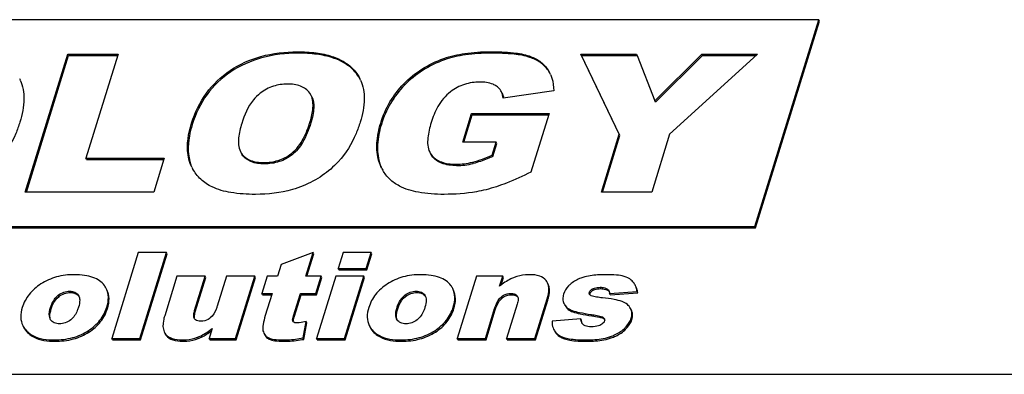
# Model space of a CAD drawing. Header units: millimetres. Extents: x 0 to 4200, y 0 to 2970.
# Tile 12 of 17: x 3179 to 3223, y 1042 to 1058. Entities that reach past the tile are written whole.
import ezdxf

# ---------------------------------------------------------------- set-up
doc = ezdxf.new("R2010")
doc.units = ezdxf.units.MM
doc.header["$LTSCALE"] = 231
doc.layers.get('0').update_dxf_attribs({"linetype": 'CONTINUOUS'})

msp = doc.modelspace()

# ---------------------------------------------------------------- linework, layer by layer
at = {"color": 7, "linetype": 'Continuous'}
for p, q in [((3214.856, 1058.062), (3104.329, 1058.062)), ((3211.951, 1048.662), (3214.856, 1058.062)), ((3214.886, 1058), (3214.856, 1058.062)), ((3211.982, 1048.6), (3214.886, 1058)), ((3178.844, 1050.229), (3180.781, 1056.496)), ((3178.894, 1050.229), (3180.811, 1056.434)), ((3180.781, 1056.496), (3183.058, 1056.496)), ((3180.811, 1056.434), (3180.781, 1056.496)), ((3180.811, 1056.434), (3183.038, 1056.434)), ((3183.043, 1056.448), (3181.598, 1051.772)), ((3183.058, 1056.496), (3183.043, 1056.448)), ((3204.052, 1056.496), (3206.58, 1056.496)), ((3205.797, 1052.854), (3204.052, 1056.496)), ((3204.083, 1056.434), (3204.052, 1056.496)), ((3204.083, 1056.434), (3206.605, 1056.434)), ((3205.827, 1052.792), (3204.083, 1056.434)), ((3206.58, 1056.496), (3206.606, 1056.431)), ((3206.606, 1056.431), (3207.409, 1054.38)), ((3207.409, 1054.38), (3209.551, 1056.496)), ((3207.455, 1054.333), (3209.581, 1056.434)), ((3212.055, 1056.483), (3208.079, 1052.854)), ((3209.551, 1056.496), (3212.069, 1056.496)), ((3209.581, 1056.434), (3209.551, 1056.496)), ((3209.581, 1056.434), (3212.001, 1056.434)), ((3212.069, 1056.496), (3212.055, 1056.483)), ((3191.811, 1054.622), (3191.749, 1054.726)), ((3202.828, 1054.829), (3200.529, 1054.495)), ((3207.44, 1054.318), (3207.409, 1054.38)), ((3207.44, 1054.318), (3207.455, 1054.333)), ((3198.691, 1052.499), (3199.093, 1053.803)), ((3198.74, 1052.499), (3199.124, 1053.741)), ((3199.093, 1053.803), (3202.612, 1053.803)), ((3199.124, 1053.741), (3199.093, 1053.803)), ((3199.124, 1053.741), (3202.593, 1053.741)), ((3202.597, 1053.755), (3201.786, 1051.131)), ((3202.612, 1053.803), (3202.597, 1053.755)), ((3204.986, 1050.229), (3205.797, 1052.854)), ((3205.035, 1050.229), (3205.827, 1052.792)), ((3205.827, 1052.792), (3205.797, 1052.854)), ((3208.079, 1052.854), (3207.268, 1050.229)), ((3200.213, 1052.499), (3198.691, 1052.499)), ((3200.031, 1051.909), (3200.213, 1052.499)), ((3200.062, 1051.847), (3200.244, 1052.437)), ((3200.244, 1052.437), (3200.213, 1052.499)), ((3188.604, 1052.071), (3188.654, 1051.985)), ((3188.684, 1051.923), (3188.634, 1052.009)), ((3197.195, 1052.035), (3197.258, 1051.93)), ((3197.289, 1051.868), (3197.226, 1051.973)), ((3200.062, 1051.847), (3200.031, 1051.909)), ((3181.628, 1051.71), (3181.598, 1051.772)), ((3181.598, 1051.772), (3185.151, 1051.772)), ((3181.628, 1051.71), (3185.132, 1051.71)), ((3185.137, 1051.724), (3184.675, 1050.229)), ((3185.151, 1051.772), (3185.137, 1051.724)), ((3186.406, 1051.355), (3186.331, 1051.528)), ((3184.675, 1050.229), (3178.844, 1050.229)), ((3207.268, 1050.229), (3204.986, 1050.229)), ((3112.476, 1048.662), (3211.951, 1048.662)), ((3211.982, 1048.6), (3211.951, 1048.662)), ((3112.507, 1048.6), (3211.982, 1048.6)), ((3183.973, 1047.487), (3182.763, 1043.571)), ((3185.255, 1047.487), (3183.973, 1047.487)), ((3184.045, 1043.571), (3185.255, 1047.487)), ((3184.075, 1043.509), (3185.286, 1047.425)), ((3185.286, 1047.425), (3185.255, 1047.487)), ((3191.905, 1047.487), (3190.451, 1046.929)), ((3191.572, 1046.408), (3191.905, 1047.487)), ((3191.622, 1046.408), (3191.936, 1047.425)), ((3191.936, 1047.425), (3191.905, 1047.487)), ((3193.266, 1047.487), (3193.037, 1046.747)), ((3194.544, 1047.487), (3193.266, 1047.487)), ((3194.316, 1046.747), (3194.544, 1047.487)), ((3194.346, 1046.685), (3194.575, 1047.425)), ((3194.575, 1047.425), (3194.544, 1047.487)), ((3190.451, 1046.929), (3190.29, 1046.408)), ((3193.067, 1046.685), (3193.037, 1046.747)), ((3193.037, 1046.747), (3194.316, 1046.747)), ((3193.067, 1046.685), (3194.346, 1046.685)), ((3194.346, 1046.685), (3194.316, 1046.747)), ((3185.726, 1046.408), (3185.168, 1044.602)), ((3187.011, 1046.408), (3185.726, 1046.408)), ((3186.528, 1044.848), (3187.011, 1046.408)), ((3186.559, 1044.786), (3187.041, 1046.346)), ((3187.041, 1046.346), (3187.011, 1046.408)), ((3187.975, 1046.408), (3187.553, 1045.043)), ((3189.254, 1046.408), (3187.975, 1046.408)), ((3188.377, 1043.571), (3189.254, 1046.408)), ((3188.407, 1043.509), (3189.284, 1046.346)), ((3189.284, 1046.346), (3189.254, 1046.408)), ((3189.819, 1046.408), (3189.573, 1045.612)), ((3190.29, 1046.408), (3189.819, 1046.408)), ((3192.276, 1046.408), (3191.572, 1046.408)), ((3192.03, 1045.612), (3192.276, 1046.408)), ((3192.932, 1046.408), (3192.055, 1043.571)), ((3192.06, 1045.55), (3192.306, 1046.346)), ((3192.306, 1046.346), (3192.276, 1046.408)), ((3194.211, 1046.408), (3192.932, 1046.408)), ((3193.334, 1043.571), (3194.211, 1046.408)), ((3193.364, 1043.509), (3194.241, 1046.346)), ((3194.241, 1046.346), (3194.211, 1046.408)), ((3199.319, 1046.408), (3198.442, 1043.571)), ((3200.509, 1046.408), (3199.319, 1046.408)), ((3200.366, 1045.946), (3200.509, 1046.408)), ((3200.431, 1045.994), (3200.54, 1046.346)), ((3200.54, 1046.346), (3200.509, 1046.408)), ((3181.249, 1045.543), (3181.272, 1045.502)), ((3189.603, 1045.55), (3189.573, 1045.612)), ((3189.573, 1045.612), (3190.044, 1045.612)), ((3189.603, 1045.55), (3190.025, 1045.55)), ((3190.029, 1045.564), (3189.735, 1044.613)), ((3190.044, 1045.612), (3190.029, 1045.564)), ((3191.015, 1044.605), (3191.326, 1045.612)), ((3191.045, 1044.543), (3191.356, 1045.55)), ((3191.326, 1045.612), (3192.03, 1045.612)), ((3191.356, 1045.55), (3191.326, 1045.612)), ((3191.356, 1045.55), (3192.06, 1045.55)), ((3192.06, 1045.55), (3192.03, 1045.612)), ((3196.972, 1045.543), (3196.995, 1045.502)), ((3205.359, 1045.612), (3206.603, 1045.714)), ((3205.389, 1045.55), (3205.359, 1045.612)), ((3205.389, 1045.55), (3206.633, 1045.651)), ((3206.633, 1045.651), (3206.603, 1045.714)), ((3201.167, 1045.131), (3200.685, 1043.571)), ((3201.166, 1045.507), (3201.182, 1045.481)), ((3201.97, 1043.571), (3202.527, 1045.374)), ((3202, 1043.509), (3202.557, 1045.312)), ((3203.288, 1045.161), (3203.305, 1045.128)), ((3203.318, 1045.099), (3203.336, 1045.066)), ((3199.72, 1043.571), (3200.141, 1044.933)), ((3199.751, 1043.509), (3200.172, 1044.871)), ((3179.994, 1044.423), (3179.972, 1044.46)), ((3186.526, 1044.468), (3186.511, 1044.494)), ((3190.985, 1044.355), (3190.981, 1044.364)), ((3191.453, 1043.595), (3191.59, 1044.343)), ((3191.484, 1043.533), (3191.621, 1044.281)), ((3191.621, 1044.281), (3191.59, 1044.343)), ((3195.717, 1044.423), (3195.695, 1044.46)), ((3204.051, 1044.461), (3202.75, 1044.359)), ((3204.081, 1044.398), (3204.051, 1044.461)), ((3187.31, 1043.982), (3187.183, 1043.571)), ((3187.325, 1044.03), (3187.31, 1043.982)), ((3182.794, 1043.509), (3182.763, 1043.571)), ((3182.763, 1043.571), (3184.045, 1043.571)), ((3182.794, 1043.509), (3184.075, 1043.509)), ((3184.075, 1043.509), (3184.045, 1043.571)), ((3187.214, 1043.509), (3187.183, 1043.571)), ((3187.183, 1043.571), (3188.377, 1043.571)), ((3187.214, 1043.509), (3188.407, 1043.509)), ((3188.407, 1043.509), (3188.377, 1043.571)), ((3191.484, 1043.533), (3191.453, 1043.595)), ((3192.086, 1043.509), (3192.055, 1043.571)), ((3192.055, 1043.571), (3193.334, 1043.571)), ((3192.086, 1043.509), (3193.364, 1043.509)), ((3193.364, 1043.509), (3193.334, 1043.571)), ((3198.472, 1043.509), (3198.442, 1043.571)), ((3198.442, 1043.571), (3199.72, 1043.571)), ((3198.472, 1043.509), (3199.751, 1043.509)), ((3199.751, 1043.509), (3199.72, 1043.571)), ((3200.715, 1043.509), (3200.685, 1043.571)), ((3200.685, 1043.571), (3201.97, 1043.571)), ((3200.715, 1043.509), (3202, 1043.509)), ((3202, 1043.509), (3201.97, 1043.571)), ((3454.926, 1041.942), (2854.394, 1041.942))]:
    msp.add_line(p, q, dxfattribs=at)
at = {"color": 9, "linetype": 'Continuous'}
for p, q in [((3191.228, 1056.54), (3191.198, 1056.603)), ((3197.865, 1056.235), (3197.835, 1056.297)), ((3199.974, 1056.54), (3199.944, 1056.603)), ((3201.739, 1056.35), (3201.709, 1056.413)), ((3202.565, 1055.767), (3202.534, 1055.829)), ((3188.165, 1055.686), (3188.134, 1055.748)), ((3193.803, 1055.698), (3193.772, 1055.761)), ((3196.05, 1055.083), (3196.02, 1055.145)), ((3186.421, 1053.296), (3186.39, 1053.358)), ((3191.803, 1053.373), (3191.772, 1053.435)), ((3195.002, 1053.3), (3194.972, 1053.362)), ((3188.684, 1051.923), (3188.654, 1051.985)), ((3190.95, 1051.915), (3190.919, 1051.978)), ((3197.289, 1051.868), (3197.258, 1051.93)), ((3186.361, 1051.466), (3186.331, 1051.528)), ((3189.689, 1051.509), (3189.658, 1051.571)), ((3194.92, 1051.573), (3194.889, 1051.635)), ((3198.411, 1051.432), (3198.38, 1051.494)), ((3199.169, 1051.524), (3199.138, 1051.587)), ((3180.373, 1045.478), (3180.342, 1045.541)), ((3180.892, 1045.662), (3180.862, 1045.724)), ((3196.096, 1045.478), (3196.065, 1045.541)), ((3196.615, 1045.662), (3196.585, 1045.724)), ((3200.906, 1045.558), (3200.875, 1045.62)), ((3204.472, 1045.611), (3204.441, 1045.673)), ((3204.618, 1045.769), (3204.587, 1045.831)), ((3204.956, 1045.836), (3204.925, 1045.898)), ((3205.293, 1045.749), (3205.262, 1045.811)), ((3200.482, 1045.408), (3200.452, 1045.471)), ((3202.557, 1045.312), (3202.527, 1045.374)), ((3203.336, 1045.066), (3203.32, 1045.1)), ((3180.02, 1044.922), (3179.989, 1044.984)), ((3182.575, 1044.935), (3182.544, 1044.998)), ((3186.559, 1044.786), (3186.528, 1044.848)), ((3195.743, 1044.922), (3195.712, 1044.984)), ((3198.297, 1044.935), (3198.267, 1044.998)), ((3200.172, 1044.871), (3200.141, 1044.933)), ((3203.685, 1044.783), (3203.655, 1044.845)), ((3204.555, 1044.6), (3204.525, 1044.662)), ((3190.985, 1044.355), (3190.981, 1044.364)), ((3191.045, 1044.543), (3191.015, 1044.605)), ((3205.07, 1044.487), (3205.04, 1044.549)), ((3206.368, 1044.428), (3206.337, 1044.49)), ((3178.998, 1043.791), (3178.967, 1043.854)), ((3181.731, 1043.861), (3181.7, 1043.924)), ((3185.241, 1043.712), (3185.21, 1043.774)), ((3194.72, 1043.791), (3194.69, 1043.854)), ((3197.454, 1043.861), (3197.423, 1043.924)), ((3206.044, 1043.95), (3206.014, 1044.012)), ((3180.192, 1043.445), (3180.161, 1043.507)), ((3185.987, 1043.445), (3185.957, 1043.507)), ((3186.691, 1043.565), (3186.66, 1043.627)), ((3189.899, 1043.547), (3189.869, 1043.609)), ((3190.571, 1043.445), (3190.54, 1043.507)), ((3195.914, 1043.445), (3195.884, 1043.507)), ((3203.081, 1043.665), (3203.051, 1043.728)), ((3204.318, 1043.445), (3204.287, 1043.507)), ((3205.38, 1043.582), (3205.35, 1043.644))]:
    msp.add_line(p, q, dxfattribs=at)
at = {"color": 7, "linetype": 'Continuous'}
for centre, radius, start, end in [((3201.335, 1054.996), 1.46, 26.099, 34.7907), ((3177.022, 1054.606), 1.746, 23.8696, 26.1368), ((3192.463, 1054.606), 1.746, 23.8696, 26.1368), ((3201.379, 1054.942), 1.444, 28.7719, 34.8223), ((3201.266, 1054.961), 1.538, 23.5549, 26.1314), ((3199.73, 1054.376), 0.831, 8.4699, 12.1247), ((3188.254, 1052.261), 2.058, 206.1342, 208.0579), ((3196.857, 1052.135), 2.018, 196.1882, 202.7405), ((3198.38, 1054.658), 3.164, 269.9967, 283.8588), ((3198.412, 1054.584), 3.152, 269.9709, 283.8845), ((3196.636, 1052.116), 1.81, 206.1304, 209.5768), ((3202.093, 1045.887), 0.5, 26.1117, 39.0825), ((3205.123, 1045.629), 0.232, 22.2219, 26.123), ((3180.92, 1045.235), 0.435, 34.3583, 37.1125), ((3180.965, 1045.351), 0.342, 23.9718, 26.1418), ((3180.958, 1045.348), 0.35, 22.3704, 23.9724), ((3196.643, 1045.235), 0.435, 34.3583, 37.1125), ((3196.688, 1045.351), 0.342, 23.9718, 26.1418), ((3196.681, 1045.348), 0.35, 22.3704, 23.9724), ((3201.016, 1045.315), 0.223, 37.2006, 45.1371), ((3203.865, 1045.455), 0.648, 210.249, 218.7135), ((3191.086, 1044.405), 0.113, 206.0965, 215.523), ((3185.592, 1044.084), 0.492, 206.1131, 219.0836), ((3185.623, 1044.022), 0.492, 206.1131, 219.0836)]:
    msp.add_arc(centre, radius, start, end, dxfattribs=at)
for points, knots in [([(3188.134, 1055.748), (3188.56, 1056.034), (3189.558, 1056.483), (3190.639, 1056.603), (3191.198, 1056.603)], [0, 0, 0, 0, 0.478529, 1, 1, 1, 1]), ([(3191.228, 1056.54), (3190.669, 1056.54), (3189.588, 1056.421), (3188.59, 1055.972), (3188.165, 1055.686)], [0, 0, 0, 0, 0.521471, 1, 1, 1, 1]), ([(3191.198, 1056.603), (3191.482, 1056.603), (3192.01, 1056.575), (3192.737, 1056.424), (3193.332, 1056.163), (3193.647, 1055.904), (3193.772, 1055.761)], [0, 0, 0, 0, 0.30602, 0.568091, 0.795003, 1, 1, 1, 1]), ([(3193.803, 1055.698), (3193.678, 1055.842), (3193.363, 1056.101), (3192.767, 1056.362), (3192.041, 1056.513), (3191.513, 1056.54), (3191.228, 1056.54)], [0, 0, 0, 0, 0.204997, 0.431909, 0.69398, 1, 1, 1, 1]), ([(3196.02, 1055.145), (3196.264, 1055.398), (3196.83, 1055.858), (3197.487, 1056.171), (3197.835, 1056.297)], [0, 0, 0, 0, 0.487653, 1, 1, 1, 1]), ([(3197.835, 1056.297), (3198.14, 1056.408), (3198.842, 1056.564), (3199.556, 1056.603), (3199.944, 1056.603)], [0, 0, 0, 0, 0.455761, 1, 1, 1, 1]), ([(3199.974, 1056.54), (3199.586, 1056.54), (3198.872, 1056.502), (3198.171, 1056.346), (3197.865, 1056.235)], [0, 0, 0, 0, 0.544239, 1, 1, 1, 1]), ([(3199.944, 1056.603), (3200.295, 1056.603), (3200.887, 1056.584), (3201.48, 1056.492), (3201.709, 1056.413)], [0, 0, 0, 0, 0.591549, 1, 1, 1, 1]), ([(3201.739, 1056.35), (3201.51, 1056.43), (3200.917, 1056.522), (3200.325, 1056.54), (3199.974, 1056.54)], [0, 0, 0, 0, 0.408451, 1, 1, 1, 1]), ([(3201.709, 1056.413), (3201.878, 1056.354), (3202.191, 1056.206), (3202.441, 1055.962), (3202.534, 1055.829)], [0, 0, 0, 0, 0.524006, 1, 1, 1, 1]), ([(3202.565, 1055.767), (3202.472, 1055.9), (3202.221, 1056.144), (3201.908, 1056.292), (3201.739, 1056.35)], [0, 0, 0, 0, 0.475994, 1, 1, 1, 1]), ([(3197.865, 1056.235), (3197.518, 1056.109), (3196.861, 1055.796), (3196.295, 1055.336), (3196.05, 1055.083)], [0, 0, 0, 0, 0.512347, 1, 1, 1, 1]), ([(3186.39, 1053.358), (3186.54, 1053.842), (3186.978, 1054.767), (3187.724, 1055.471), (3188.134, 1055.748)], [0, 0, 0, 0, 0.505817, 1, 1, 1, 1]), ([(3188.165, 1055.686), (3187.754, 1055.409), (3187.008, 1054.705), (3186.57, 1053.78), (3186.421, 1053.296)], [0, 0, 0, 0, 0.494183, 1, 1, 1, 1]), ([(3202.675, 1055.575), (3202.699, 1055.521), (3202.788, 1055.281), (3202.823, 1055.024), (3202.828, 1054.829)], [0, 0, 0, 0, 0.233777, 1, 1, 1, 1]), ([(3178.618, 1055.313), (3178.736, 1055.047), (3178.841, 1054.388), (3178.705, 1053.748), (3178.6, 1053.409)], [0, 0, 0, 0, 0.450003, 1, 1, 1, 1]), ([(3190.74, 1055.136), (3190.524, 1055.136), (3190.08, 1055.071), (3189.684, 1054.857), (3189.506, 1054.722)], [0, 0, 0, 0, 0.490787, 1, 1, 1, 1]), ([(3191.749, 1054.726), (3191.647, 1054.867), (3191.322, 1055.099), (3190.94, 1055.136), (3190.74, 1055.136)], [0, 0, 0, 0, 0.464109, 1, 1, 1, 1]), ([(3194.059, 1055.313), (3194.176, 1055.047), (3194.282, 1054.388), (3194.146, 1053.748), (3194.041, 1053.409)], [0, 0, 0, 0, 0.450003, 1, 1, 1, 1]), ([(3194.972, 1053.362), (3195.075, 1053.696), (3195.353, 1054.339), (3195.78, 1054.897), (3196.02, 1055.145)], [0, 0, 0, 0, 0.502627, 1, 1, 1, 1]), ([(3196.05, 1055.083), (3195.81, 1054.835), (3195.384, 1054.277), (3195.105, 1053.634), (3195.002, 1053.3)], [0, 0, 0, 0, 0.497373, 1, 1, 1, 1]), ([(3199.468, 1055.226), (3199.235, 1055.226), (3198.755, 1055.158), (3198.327, 1054.928), (3198.134, 1054.782)], [0, 0, 0, 0, 0.490734, 1, 1, 1, 1]), ([(3200.233, 1055.037), (3200.182, 1055.072), (3199.946, 1055.198), (3199.672, 1055.226), (3199.468, 1055.226)], [0, 0, 0, 0, 0.231979, 1, 1, 1, 1]), ([(3200.455, 1054.779), (3200.418, 1054.855), (3200.346, 1054.949), (3200.256, 1055.02), (3200.233, 1055.037)], [0, 0, 0, 0, 0.742534, 1, 1, 1, 1]), ([(3189.506, 1054.722), (3189.389, 1054.633), (3189.002, 1054.245), (3188.782, 1053.728), (3188.665, 1053.35)], [0, 0, 0, 0, 0.270369, 1, 1, 1, 1]), ([(3191.772, 1053.435), (3191.834, 1053.635), (3191.929, 1054.025), (3191.896, 1054.449), (3191.811, 1054.622)], [0, 0, 0, 0, 0.520444, 1, 1, 1, 1]), ([(3191.842, 1054.56), (3191.916, 1054.408), (3191.966, 1053.989), (3191.871, 1053.595), (3191.803, 1053.373)], [0, 0, 0, 0, 0.42179, 1, 1, 1, 1]), ([(3198.134, 1054.782), (3197.903, 1054.606), (3197.544, 1054.157), (3197.338, 1053.637), (3197.26, 1053.384)], [0, 0, 0, 0, 0.522638, 1, 1, 1, 1]), ([(3178.6, 1053.409), (3178.545, 1053.231), (3178.314, 1052.582), (3177.948, 1051.974), (3177.606, 1051.606)], [0, 0, 0, 0, 0.270183, 1, 1, 1, 1]), ([(3186.331, 1051.528), (3186.282, 1051.653), (3186.128, 1052.257), (3186.248, 1052.896), (3186.39, 1053.358)], [0, 0, 0, 0, 0.216884, 1, 1, 1, 1]), ([(3186.421, 1053.296), (3186.367, 1053.123), (3186.213, 1052.53), (3186.204, 1051.871), (3186.361, 1051.466)], [0, 0, 0, 0, 0.294127, 1, 1, 1, 1]), ([(3188.665, 1053.35), (3188.598, 1053.134), (3188.494, 1052.717), (3188.512, 1052.257), (3188.604, 1052.071)], [0, 0, 0, 0, 0.520471, 1, 1, 1, 1]), ([(3190.919, 1051.978), (3191.154, 1052.158), (3191.492, 1052.643), (3191.692, 1053.175), (3191.772, 1053.435)], [0, 0, 0, 0, 0.520904, 1, 1, 1, 1]), ([(3191.803, 1053.373), (3191.708, 1053.065), (3191.502, 1052.531), (3191.146, 1052.066), (3190.95, 1051.915)], [0, 0, 0, 0, 0.566376, 1, 1, 1, 1]), ([(3194.041, 1053.409), (3193.986, 1053.231), (3193.755, 1052.582), (3193.389, 1051.974), (3193.046, 1051.606)], [0, 0, 0, 0, 0.270183, 1, 1, 1, 1]), ([(3194.889, 1051.635), (3194.813, 1051.895), (3194.758, 1052.488), (3194.879, 1053.065), (3194.972, 1053.362)], [0, 0, 0, 0, 0.46487, 1, 1, 1, 1]), ([(3195.002, 1053.3), (3194.91, 1053.002), (3194.789, 1052.426), (3194.844, 1051.833), (3194.92, 1051.573)], [0, 0, 0, 0, 0.53513, 1, 1, 1, 1]), ([(3197.26, 1053.384), (3197.19, 1053.157), (3197.079, 1052.717), (3197.099, 1052.232), (3197.195, 1052.035)], [0, 0, 0, 0, 0.520548, 1, 1, 1, 1]), ([(3188.654, 1051.985), (3188.702, 1051.915), (3188.825, 1051.786), (3189.159, 1051.604), (3189.458, 1051.571), (3189.658, 1051.571)], [0, 0, 0, 0, 0.225992, 0.466428, 1, 1, 1, 1]), ([(3189.689, 1051.509), (3189.483, 1051.509), (3189.1, 1051.548), (3188.78, 1051.785), (3188.684, 1051.923)], [0, 0, 0, 0, 0.551385, 1, 1, 1, 1]), ([(3189.658, 1051.571), (3189.878, 1051.571), (3190.33, 1051.627), (3190.739, 1051.838), (3190.919, 1051.978)], [0, 0, 0, 0, 0.490494, 1, 1, 1, 1]), ([(3190.95, 1051.915), (3190.776, 1051.782), (3190.371, 1051.568), (3189.918, 1051.509), (3189.689, 1051.509)], [0, 0, 0, 0, 0.488589, 1, 1, 1, 1]), ([(3197.258, 1051.93), (3197.313, 1051.855), (3197.454, 1051.716), (3197.83, 1051.528), (3198.159, 1051.494), (3198.38, 1051.494)], [0, 0, 0, 0, 0.225716, 0.466827, 1, 1, 1, 1]), ([(3198.411, 1051.432), (3198.18, 1051.432), (3197.758, 1051.471), (3197.396, 1051.721), (3197.289, 1051.868)], [0, 0, 0, 0, 0.558398, 1, 1, 1, 1]), ([(3200.062, 1051.847), (3199.978, 1051.81), (3199.687, 1051.686), (3199.388, 1051.579), (3199.169, 1051.524)], [0, 0, 0, 0, 0.287746, 1, 1, 1, 1]), ([(3193.046, 1051.606), (3192.829, 1051.372), (3192.333, 1050.944), (3191.756, 1050.637), (3191.452, 1050.511)], [0, 0, 0, 0, 0.492434, 1, 1, 1, 1]), ([(3187.323, 1050.458), (3187.135, 1050.547), (3186.785, 1050.778), (3186.533, 1051.114), (3186.438, 1051.293)], [0, 0, 0, 0, 0.505329, 1, 1, 1, 1]), ([(3195.82, 1050.501), (3195.661, 1050.586), (3195.368, 1050.79), (3195.147, 1051.072), (3195.062, 1051.222)], [0, 0, 0, 0, 0.511346, 1, 1, 1, 1]), ([(3201.786, 1051.131), (3201.424, 1050.952), (3200.76, 1050.649), (3200.066, 1050.412), (3199.75, 1050.334)], [0, 0, 0, 0, 0.553045, 1, 1, 1, 1]), ([(3189.286, 1050.122), (3188.913, 1050.122), (3188.244, 1050.159), (3187.589, 1050.332), (3187.323, 1050.458)], [0, 0, 0, 0, 0.559, 1, 1, 1, 1]), ([(3191.452, 1050.511), (3191.292, 1050.445), (3190.595, 1050.203), (3189.849, 1050.122), (3189.286, 1050.122)], [0, 0, 0, 0, 0.234496, 1, 1, 1, 1]), ([(3197.845, 1050.122), (3197.457, 1050.122), (3196.764, 1050.162), (3196.087, 1050.358), (3195.82, 1050.501)], [0, 0, 0, 0, 0.562047, 1, 1, 1, 1]), ([(3199.75, 1050.334), (3199.606, 1050.298), (3198.98, 1050.167), (3198.337, 1050.122), (3197.845, 1050.122)], [0, 0, 0, 0, 0.23121, 1, 1, 1, 1]), ([(3181.074, 1046.472), (3180.799, 1046.472), (3180.263, 1046.411), (3179.767, 1046.191), (3179.552, 1046.051)], [0, 0, 0, 0, 0.517281, 1, 1, 1, 1]), ([(3182.434, 1045.977), (3182.373, 1046.06), (3182.216, 1046.213), (3181.902, 1046.368), (3181.513, 1046.456), (3181.228, 1046.472), (3181.074, 1046.472)], [0, 0, 0, 0, 0.205839, 0.431205, 0.692405, 1, 1, 1, 1]), ([(3196.797, 1046.472), (3196.522, 1046.472), (3195.985, 1046.411), (3195.49, 1046.191), (3195.274, 1046.051)], [0, 0, 0, 0, 0.517282, 1, 1, 1, 1]), ([(3198.157, 1045.977), (3198.096, 1046.06), (3197.938, 1046.213), (3197.625, 1046.368), (3197.235, 1046.456), (3196.951, 1046.472), (3196.797, 1046.472)], [0, 0, 0, 0, 0.205838, 0.431204, 0.692405, 1, 1, 1, 1]), ([(3201.735, 1046.472), (3201.671, 1046.472), (3201.432, 1046.463), (3201.194, 1046.413), (3201.031, 1046.349)], [0, 0, 0, 0, 0.268352, 1, 1, 1, 1]), ([(3202.481, 1046.202), (3202.406, 1046.295), (3202.163, 1046.447), (3201.887, 1046.472), (3201.735, 1046.472)], [0, 0, 0, 0, 0.440246, 1, 1, 1, 1]), ([(3205.166, 1046.472), (3205.076, 1046.472), (3204.763, 1046.465), (3204.448, 1046.43), (3204.233, 1046.371)], [0, 0, 0, 0, 0.287952, 1, 1, 1, 1]), ([(3206.021, 1046.394), (3205.909, 1046.427), (3205.623, 1046.464), (3205.336, 1046.472), (3205.166, 1046.472)], [0, 0, 0, 0, 0.405101, 1, 1, 1, 1]), ([(3179.552, 1046.051), (3179.351, 1045.92), (3178.993, 1045.614), (3178.773, 1045.194), (3178.707, 1044.981)], [0, 0, 0, 0, 0.517522, 1, 1, 1, 1]), ([(3195.274, 1046.051), (3195.074, 1045.92), (3194.716, 1045.614), (3194.495, 1045.194), (3194.43, 1044.981)], [0, 0, 0, 0, 0.517521, 1, 1, 1, 1]), ([(3201.031, 1046.349), (3200.977, 1046.329), (3200.74, 1046.222), (3200.524, 1046.072), (3200.366, 1045.946)], [0, 0, 0, 0, 0.22238, 1, 1, 1, 1]), ([(3202.527, 1045.374), (3202.549, 1045.447), (3202.611, 1045.683), (3202.617, 1045.954), (3202.542, 1046.107)], [0, 0, 0, 0, 0.3084, 1, 1, 1, 1]), ([(3202.557, 1045.312), (3202.58, 1045.385), (3202.642, 1045.621), (3202.648, 1045.892), (3202.573, 1046.045)], [0, 0, 0, 0, 0.3084, 1, 1, 1, 1]), ([(3203.612, 1046.069), (3203.57, 1046.036), (3203.422, 1045.903), (3203.314, 1045.725), (3203.271, 1045.585)], [0, 0, 0, 0, 0.265658, 1, 1, 1, 1]), ([(3204.233, 1046.371), (3204.173, 1046.355), (3203.953, 1046.285), (3203.744, 1046.174), (3203.612, 1046.069)], [0, 0, 0, 0, 0.269012, 1, 1, 1, 1]), ([(3206.42, 1046.154), (3206.397, 1046.181), (3206.284, 1046.291), (3206.136, 1046.359), (3206.021, 1046.394)], [0, 0, 0, 0, 0.229118, 1, 1, 1, 1]), ([(3206.603, 1045.714), (3206.598, 1045.741), (3206.58, 1045.842), (3206.548, 1045.941), (3206.515, 1046.009)], [0, 0, 0, 0, 0.269022, 1, 1, 1, 1]), ([(3179.989, 1044.984), (3180.005, 1045.034), (3180.078, 1045.242), (3180.209, 1045.437), (3180.342, 1045.541)], [0, 0, 0, 0, 0.235532, 1, 1, 1, 1]), ([(3180.342, 1045.541), (3180.417, 1045.598), (3180.582, 1045.693), (3180.77, 1045.724), (3180.862, 1045.724)], [0, 0, 0, 0, 0.508688, 1, 1, 1, 1]), ([(3180.373, 1045.478), (3180.448, 1045.536), (3180.613, 1045.631), (3180.801, 1045.662), (3180.892, 1045.662)], [0, 0, 0, 0, 0.507989, 1, 1, 1, 1]), ([(3180.862, 1045.724), (3180.941, 1045.724), (3181.093, 1045.701), (3181.21, 1045.599), (3181.249, 1045.543)], [0, 0, 0, 0, 0.534721, 1, 1, 1, 1]), ([(3180.892, 1045.662), (3180.967, 1045.662), (3181.111, 1045.642), (3181.227, 1045.55), (3181.267, 1045.497)], [0, 0, 0, 0, 0.529251, 1, 1, 1, 1]), ([(3182.544, 1044.998), (3182.589, 1045.143), (3182.643, 1045.43), (3182.576, 1045.718), (3182.518, 1045.838)], [0, 0, 0, 0, 0.533231, 1, 1, 1, 1]), ([(3182.575, 1044.935), (3182.62, 1045.081), (3182.673, 1045.367), (3182.607, 1045.656), (3182.548, 1045.775)], [0, 0, 0, 0, 0.533231, 1, 1, 1, 1]), ([(3195.712, 1044.984), (3195.727, 1045.034), (3195.801, 1045.242), (3195.931, 1045.437), (3196.065, 1045.541)], [0, 0, 0, 0, 0.235532, 1, 1, 1, 1]), ([(3196.065, 1045.541), (3196.14, 1045.598), (3196.305, 1045.693), (3196.493, 1045.724), (3196.585, 1045.724)], [0, 0, 0, 0, 0.508689, 1, 1, 1, 1]), ([(3196.096, 1045.478), (3196.171, 1045.536), (3196.335, 1045.631), (3196.524, 1045.662), (3196.615, 1045.662)], [0, 0, 0, 0, 0.50799, 1, 1, 1, 1]), ([(3196.585, 1045.724), (3196.663, 1045.724), (3196.816, 1045.701), (3196.933, 1045.599), (3196.972, 1045.543)], [0, 0, 0, 0, 0.534721, 1, 1, 1, 1]), ([(3196.615, 1045.662), (3196.69, 1045.662), (3196.834, 1045.642), (3196.95, 1045.55), (3196.99, 1045.497)], [0, 0, 0, 0, 0.529251, 1, 1, 1, 1]), ([(3198.267, 1044.998), (3198.312, 1045.143), (3198.365, 1045.43), (3198.299, 1045.718), (3198.241, 1045.838)], [0, 0, 0, 0, 0.53323, 1, 1, 1, 1]), ([(3198.297, 1044.935), (3198.342, 1045.081), (3198.396, 1045.367), (3198.33, 1045.656), (3198.271, 1045.775)], [0, 0, 0, 0, 0.53323, 1, 1, 1, 1]), ([(3200.452, 1045.471), (3200.482, 1045.494), (3200.607, 1045.58), (3200.762, 1045.62), (3200.875, 1045.62)], [0, 0, 0, 0, 0.255256, 1, 1, 1, 1]), ([(3200.482, 1045.408), (3200.513, 1045.432), (3200.638, 1045.518), (3200.793, 1045.558), (3200.906, 1045.558)], [0, 0, 0, 0, 0.256824, 1, 1, 1, 1]), ([(3200.875, 1045.62), (3200.905, 1045.62), (3201.009, 1045.615), (3201.121, 1045.569), (3201.166, 1045.507)], [0, 0, 0, 0, 0.279639, 1, 1, 1, 1]), ([(3200.906, 1045.558), (3200.934, 1045.558), (3201.028, 1045.553), (3201.126, 1045.52), (3201.173, 1045.473)], [0, 0, 0, 0, 0.297599, 1, 1, 1, 1]), ([(3203.271, 1045.585), (3203.248, 1045.513), (3203.222, 1045.368), (3203.258, 1045.223), (3203.288, 1045.161)], [0, 0, 0, 0, 0.52307, 1, 1, 1, 1]), ([(3204.441, 1045.673), (3204.446, 1045.689), (3204.476, 1045.757), (3204.538, 1045.804), (3204.587, 1045.831)], [0, 0, 0, 0, 0.229879, 1, 1, 1, 1]), ([(3204.472, 1045.611), (3204.477, 1045.627), (3204.507, 1045.694), (3204.568, 1045.742), (3204.618, 1045.769)], [0, 0, 0, 0, 0.223111, 1, 1, 1, 1]), ([(3204.587, 1045.831), (3204.614, 1045.845), (3204.722, 1045.888), (3204.84, 1045.898), (3204.925, 1045.898)], [0, 0, 0, 0, 0.258842, 1, 1, 1, 1]), ([(3204.618, 1045.769), (3204.639, 1045.78), (3204.746, 1045.825), (3204.864, 1045.836), (3204.956, 1045.836)], [0, 0, 0, 0, 0.207131, 1, 1, 1, 1]), ([(3204.925, 1045.898), (3204.957, 1045.898), (3205.073, 1045.893), (3205.192, 1045.86), (3205.262, 1045.811)], [0, 0, 0, 0, 0.268931, 1, 1, 1, 1]), ([(3204.956, 1045.836), (3204.99, 1045.836), (3205.106, 1045.83), (3205.224, 1045.797), (3205.293, 1045.749)], [0, 0, 0, 0, 0.287774, 1, 1, 1, 1]), ([(3206.633, 1045.651), (3206.629, 1045.679), (3206.61, 1045.78), (3206.578, 1045.879), (3206.545, 1045.947)], [0, 0, 0, 0, 0.269022, 1, 1, 1, 1]), ([(3180.02, 1044.922), (3180.038, 1044.981), (3180.114, 1045.189), (3180.247, 1045.381), (3180.373, 1045.478)], [0, 0, 0, 0, 0.280083, 1, 1, 1, 1]), ([(3181.299, 1045.428), (3181.307, 1045.394), (3181.325, 1045.248), (3181.291, 1045.101), (3181.259, 1044.995)], [0, 0, 0, 0, 0.238788, 1, 1, 1, 1]), ([(3195.743, 1044.922), (3195.761, 1044.981), (3195.836, 1045.189), (3195.97, 1045.381), (3196.096, 1045.478)], [0, 0, 0, 0, 0.280082, 1, 1, 1, 1]), ([(3197.022, 1045.428), (3197.03, 1045.394), (3197.047, 1045.248), (3197.014, 1045.101), (3196.981, 1044.995)], [0, 0, 0, 0, 0.238788, 1, 1, 1, 1]), ([(3200.141, 1044.933), (3200.156, 1044.981), (3200.223, 1045.176), (3200.327, 1045.372), (3200.452, 1045.471)], [0, 0, 0, 0, 0.237561, 1, 1, 1, 1]), ([(3200.172, 1044.871), (3200.191, 1044.931), (3200.259, 1045.126), (3200.368, 1045.318), (3200.482, 1045.408)], [0, 0, 0, 0, 0.302481, 1, 1, 1, 1]), ([(3201.202, 1045.418), (3201.206, 1045.395), (3201.212, 1045.298), (3201.189, 1045.202), (3201.167, 1045.131)], [0, 0, 0, 0, 0.239473, 1, 1, 1, 1]), ([(3205.035, 1045.419), (3204.945, 1045.428), (3204.812, 1045.443), (3204.64, 1045.474), (3204.555, 1045.495), (3204.517, 1045.514)], [0, 0, 0, 0, 0.510094, 0.76012, 1, 1, 1, 1]), ([(3205.931, 1045.249), (3205.814, 1045.294), (3205.515, 1045.362), (3205.213, 1045.4), (3205.035, 1045.419)], [0, 0, 0, 0, 0.41126, 1, 1, 1, 1]), ([(3206.309, 1044.936), (3206.274, 1045.005), (3206.165, 1045.138), (3206.014, 1045.216), (3205.931, 1045.249)], [0, 0, 0, 0, 0.46353, 1, 1, 1, 1]), ([(3178.707, 1044.981), (3178.663, 1044.839), (3178.61, 1044.558), (3178.674, 1044.275), (3178.731, 1044.158)], [0, 0, 0, 0, 0.533043, 1, 1, 1, 1]), ([(3179.972, 1044.46), (3179.954, 1044.498), (3179.908, 1044.673), (3179.949, 1044.855), (3179.989, 1044.984)], [0, 0, 0, 0, 0.237285, 1, 1, 1, 1]), ([(3179.977, 1044.467), (3179.97, 1044.498), (3179.949, 1044.651), (3179.984, 1044.805), (3180.02, 1044.922)], [0, 0, 0, 0, 0.204623, 1, 1, 1, 1]), ([(3181.259, 1044.995), (3181.243, 1044.944), (3181.168, 1044.731), (3181.041, 1044.525), (3180.903, 1044.42)], [0, 0, 0, 0, 0.236134, 1, 1, 1, 1]), ([(3181.7, 1043.924), (3181.899, 1044.054), (3182.257, 1044.362), (3182.478, 1044.783), (3182.544, 1044.998)], [0, 0, 0, 0, 0.514089, 1, 1, 1, 1]), ([(3181.731, 1043.861), (3181.93, 1043.991), (3182.287, 1044.3), (3182.508, 1044.721), (3182.575, 1044.935)], [0, 0, 0, 0, 0.514089, 1, 1, 1, 1]), ([(3186.511, 1044.494), (3186.485, 1044.546), (3186.481, 1044.673), (3186.51, 1044.788), (3186.528, 1044.848)], [0, 0, 0, 0, 0.479455, 1, 1, 1, 1]), ([(3186.518, 1044.524), (3186.516, 1044.543), (3186.517, 1044.632), (3186.538, 1044.719), (3186.559, 1044.786)], [0, 0, 0, 0, 0.207706, 1, 1, 1, 1]), ([(3187.553, 1045.043), (3187.538, 1044.996), (3187.471, 1044.8), (3187.365, 1044.603), (3187.24, 1044.505)], [0, 0, 0, 0, 0.237434, 1, 1, 1, 1]), ([(3194.43, 1044.981), (3194.385, 1044.839), (3194.333, 1044.558), (3194.397, 1044.275), (3194.454, 1044.158)], [0, 0, 0, 0, 0.533043, 1, 1, 1, 1]), ([(3195.695, 1044.46), (3195.677, 1044.498), (3195.63, 1044.673), (3195.672, 1044.855), (3195.712, 1044.984)], [0, 0, 0, 0, 0.237285, 1, 1, 1, 1]), ([(3195.7, 1044.467), (3195.692, 1044.498), (3195.671, 1044.651), (3195.707, 1044.805), (3195.743, 1044.922)], [0, 0, 0, 0, 0.204623, 1, 1, 1, 1]), ([(3196.981, 1044.995), (3196.965, 1044.944), (3196.891, 1044.731), (3196.763, 1044.525), (3196.625, 1044.42)], [0, 0, 0, 0, 0.236134, 1, 1, 1, 1]), ([(3197.423, 1043.924), (3197.622, 1044.054), (3197.98, 1044.362), (3198.201, 1044.783), (3198.267, 1044.998)], [0, 0, 0, 0, 0.514089, 1, 1, 1, 1]), ([(3197.454, 1043.861), (3197.653, 1043.991), (3198.01, 1044.3), (3198.231, 1044.721), (3198.297, 1044.935)], [0, 0, 0, 0, 0.514089, 1, 1, 1, 1]), ([(3203.336, 1045.066), (3203.374, 1045.002), (3203.474, 1044.882), (3203.612, 1044.809), (3203.685, 1044.783)], [0, 0, 0, 0, 0.490903, 1, 1, 1, 1]), ([(3203.36, 1045.05), (3203.415, 1044.98), (3203.514, 1044.903), (3203.625, 1044.856), (3203.655, 1044.845)], [0, 0, 0, 0, 0.736523, 1, 1, 1, 1]), ([(3203.655, 1044.845), (3203.763, 1044.806), (3204.053, 1044.74), (3204.345, 1044.69), (3204.525, 1044.662)], [0, 0, 0, 0, 0.387745, 1, 1, 1, 1]), ([(3203.685, 1044.783), (3203.793, 1044.744), (3204.084, 1044.678), (3204.376, 1044.627), (3204.555, 1044.6)], [0, 0, 0, 0, 0.387745, 1, 1, 1, 1]), ([(3204.525, 1044.662), (3204.613, 1044.648), (3204.745, 1044.627), (3204.917, 1044.59), (3205.002, 1044.569), (3205.04, 1044.549)], [0, 0, 0, 0, 0.507943, 0.758338, 1, 1, 1, 1]), ([(3206.337, 1044.49), (3206.361, 1044.565), (3206.384, 1044.719), (3206.342, 1044.87), (3206.309, 1044.936)], [0, 0, 0, 0, 0.515396, 1, 1, 1, 1]), ([(3206.368, 1044.428), (3206.391, 1044.503), (3206.415, 1044.657), (3206.372, 1044.808), (3206.339, 1044.874)], [0, 0, 0, 0, 0.515396, 1, 1, 1, 1]), ([(3180.394, 1044.241), (3180.313, 1044.241), (3180.157, 1044.262), (3180.033, 1044.364), (3179.994, 1044.423)], [0, 0, 0, 0, 0.535638, 1, 1, 1, 1]), ([(3180.903, 1044.42), (3180.829, 1044.364), (3180.668, 1044.272), (3180.484, 1044.241), (3180.394, 1044.241)], [0, 0, 0, 0, 0.508813, 1, 1, 1, 1]), ([(3185.168, 1044.602), (3185.145, 1044.529), (3185.083, 1044.292), (3185.075, 1044.021), (3185.15, 1043.868)], [0, 0, 0, 0, 0.308721, 1, 1, 1, 1]), ([(3186.819, 1044.356), (3186.79, 1044.356), (3186.685, 1044.361), (3186.571, 1044.406), (3186.526, 1044.468)], [0, 0, 0, 0, 0.279438, 1, 1, 1, 1]), ([(3187.24, 1044.505), (3187.21, 1044.482), (3187.085, 1044.397), (3186.931, 1044.356), (3186.819, 1044.356)], [0, 0, 0, 0, 0.255279, 1, 1, 1, 1]), ([(3189.735, 1044.613), (3189.694, 1044.479), (3189.634, 1044.255), (3189.612, 1044.017), (3189.63, 1043.926)], [0, 0, 0, 0, 0.603245, 1, 1, 1, 1]), ([(3190.981, 1044.364), (3190.967, 1044.401), (3190.982, 1044.488), (3191.002, 1044.564), (3191.015, 1044.605)], [0, 0, 0, 0, 0.4829, 1, 1, 1, 1]), ([(3191.007, 1044.382), (3191.008, 1044.393), (3191.017, 1044.448), (3191.032, 1044.501), (3191.045, 1044.543)], [0, 0, 0, 0, 0.205136, 1, 1, 1, 1]), ([(3191.59, 1044.343), (3191.487, 1044.317), (3191.349, 1044.287), (3191.208, 1044.276), (3191.174, 1044.276)], [0, 0, 0, 0, 0.755892, 1, 1, 1, 1]), ([(3196.117, 1044.241), (3196.036, 1044.241), (3195.88, 1044.262), (3195.756, 1044.364), (3195.717, 1044.423)], [0, 0, 0, 0, 0.535638, 1, 1, 1, 1]), ([(3196.625, 1044.42), (3196.552, 1044.364), (3196.39, 1044.272), (3196.207, 1044.241), (3196.117, 1044.241)], [0, 0, 0, 0, 0.508812, 1, 1, 1, 1]), ([(3202.75, 1044.359), (3202.749, 1044.325), (3202.749, 1044.199), (3202.779, 1044.073), (3202.82, 1043.99)], [0, 0, 0, 0, 0.268233, 1, 1, 1, 1]), ([(3204.964, 1044.194), (3204.931, 1044.176), (3204.795, 1044.118), (3204.646, 1044.103), (3204.537, 1044.103)], [0, 0, 0, 0, 0.25868, 1, 1, 1, 1]), ([(3204.555, 1044.6), (3204.669, 1044.582), (3204.841, 1044.55), (3205.017, 1044.515), (3205.07, 1044.487)], [0, 0, 0, 0, 0.65573, 1, 1, 1, 1]), ([(3205.128, 1044.367), (3205.122, 1044.349), (3205.088, 1044.275), (3205.019, 1044.224), (3204.964, 1044.194)], [0, 0, 0, 0, 0.229554, 1, 1, 1, 1]), ([(3206.014, 1044.012), (3206.053, 1044.049), (3206.188, 1044.187), (3206.296, 1044.357), (3206.337, 1044.49)], [0, 0, 0, 0, 0.279975, 1, 1, 1, 1]), ([(3206.044, 1043.95), (3206.084, 1043.987), (3206.218, 1044.125), (3206.327, 1044.295), (3206.368, 1044.428)], [0, 0, 0, 0, 0.279975, 1, 1, 1, 1]), ([(3178.731, 1044.158), (3178.745, 1044.13), (3178.808, 1044.018), (3178.894, 1043.919), (3178.967, 1043.854)], [0, 0, 0, 0, 0.241, 1, 1, 1, 1]), ([(3178.762, 1044.096), (3178.776, 1044.068), (3178.838, 1043.955), (3178.925, 1043.857), (3178.998, 1043.791)], [0, 0, 0, 0, 0.241, 1, 1, 1, 1]), ([(3178.967, 1043.854), (3179.034, 1043.794), (3179.386, 1043.556), (3179.83, 1043.507), (3180.161, 1043.507)], [0, 0, 0, 0, 0.212229, 1, 1, 1, 1]), ([(3178.998, 1043.791), (3179.064, 1043.732), (3179.417, 1043.494), (3179.86, 1043.445), (3180.192, 1043.445)], [0, 0, 0, 0, 0.212229, 1, 1, 1, 1]), ([(3180.161, 1043.507), (3180.442, 1043.507), (3180.983, 1043.565), (3181.485, 1043.783), (3181.7, 1043.924)], [0, 0, 0, 0, 0.522134, 1, 1, 1, 1]), ([(3180.192, 1043.445), (3180.472, 1043.445), (3181.013, 1043.502), (3181.516, 1043.721), (3181.731, 1043.861)], [0, 0, 0, 0, 0.522134, 1, 1, 1, 1]), ([(3185.21, 1043.774), (3185.285, 1043.681), (3185.53, 1043.53), (3185.805, 1043.507), (3185.957, 1043.507)], [0, 0, 0, 0, 0.439848, 1, 1, 1, 1]), ([(3186.66, 1043.627), (3186.714, 1043.648), (3186.951, 1043.754), (3187.167, 1043.904), (3187.325, 1044.03)], [0, 0, 0, 0, 0.221526, 1, 1, 1, 1]), ([(3186.691, 1043.565), (3186.739, 1043.584), (3186.952, 1043.678), (3187.148, 1043.808), (3187.291, 1043.918)], [0, 0, 0, 0, 0.224118, 1, 1, 1, 1]), ([(3189.669, 1043.809), (3189.7, 1043.746), (3189.766, 1043.67), (3189.847, 1043.621), (3189.869, 1043.609)], [0, 0, 0, 0, 0.736232, 1, 1, 1, 1]), ([(3189.7, 1043.747), (3189.731, 1043.684), (3189.796, 1043.608), (3189.877, 1043.559), (3189.899, 1043.547)], [0, 0, 0, 0, 0.736232, 1, 1, 1, 1]), ([(3194.454, 1044.158), (3194.468, 1044.13), (3194.531, 1044.018), (3194.617, 1043.919), (3194.69, 1043.854)], [0, 0, 0, 0, 0.241, 1, 1, 1, 1]), ([(3194.485, 1044.096), (3194.498, 1044.068), (3194.561, 1043.955), (3194.648, 1043.857), (3194.72, 1043.791)], [0, 0, 0, 0, 0.241, 1, 1, 1, 1]), ([(3194.69, 1043.854), (3194.756, 1043.794), (3195.109, 1043.556), (3195.553, 1043.507), (3195.884, 1043.507)], [0, 0, 0, 0, 0.212228, 1, 1, 1, 1]), ([(3194.72, 1043.791), (3194.787, 1043.732), (3195.139, 1043.494), (3195.583, 1043.445), (3195.914, 1043.445)], [0, 0, 0, 0, 0.212228, 1, 1, 1, 1]), ([(3195.884, 1043.507), (3196.164, 1043.507), (3196.706, 1043.565), (3197.208, 1043.783), (3197.423, 1043.924)], [0, 0, 0, 0, 0.522133, 1, 1, 1, 1]), ([(3195.914, 1043.445), (3196.195, 1043.445), (3196.736, 1043.502), (3197.239, 1043.721), (3197.454, 1043.861)], [0, 0, 0, 0, 0.522133, 1, 1, 1, 1]), ([(3202.82, 1043.99), (3202.833, 1043.964), (3202.891, 1043.863), (3202.978, 1043.778), (3203.051, 1043.728)], [0, 0, 0, 0, 0.243169, 1, 1, 1, 1]), ([(3202.851, 1043.928), (3202.863, 1043.902), (3202.922, 1043.8), (3203.009, 1043.716), (3203.081, 1043.665)], [0, 0, 0, 0, 0.243169, 1, 1, 1, 1]), ([(3204.537, 1044.103), (3204.505, 1044.103), (3204.384, 1044.107), (3204.257, 1044.133), (3204.185, 1044.184)], [0, 0, 0, 0, 0.268158, 1, 1, 1, 1]), ([(3205.35, 1043.644), (3205.417, 1043.666), (3205.655, 1043.753), (3205.88, 1043.886), (3206.014, 1044.012)], [0, 0, 0, 0, 0.277838, 1, 1, 1, 1]), ([(3205.38, 1043.582), (3205.448, 1043.604), (3205.686, 1043.691), (3205.911, 1043.824), (3206.044, 1043.95)], [0, 0, 0, 0, 0.277838, 1, 1, 1, 1]), ([(3185.241, 1043.712), (3185.316, 1043.619), (3185.56, 1043.468), (3185.836, 1043.445), (3185.987, 1043.445)], [0, 0, 0, 0, 0.439848, 1, 1, 1, 1]), ([(3185.957, 1043.507), (3186.021, 1043.507), (3186.259, 1043.515), (3186.497, 1043.564), (3186.66, 1043.627)], [0, 0, 0, 0, 0.268642, 1, 1, 1, 1]), ([(3185.987, 1043.445), (3186.051, 1043.445), (3186.29, 1043.453), (3186.528, 1043.502), (3186.691, 1043.565)], [0, 0, 0, 0, 0.268642, 1, 1, 1, 1]), ([(3189.869, 1043.609), (3189.95, 1043.567), (3190.177, 1043.516), (3190.404, 1043.507), (3190.54, 1043.507)], [0, 0, 0, 0, 0.402406, 1, 1, 1, 1]), ([(3189.899, 1043.547), (3189.981, 1043.505), (3190.208, 1043.454), (3190.435, 1043.445), (3190.571, 1043.445)], [0, 0, 0, 0, 0.402406, 1, 1, 1, 1]), ([(3190.54, 1043.507), (3190.611, 1043.507), (3190.917, 1043.515), (3191.221, 1043.554), (3191.453, 1043.595)], [0, 0, 0, 0, 0.229701, 1, 1, 1, 1]), ([(3190.571, 1043.445), (3190.641, 1043.445), (3190.947, 1043.453), (3191.252, 1043.492), (3191.484, 1043.533)], [0, 0, 0, 0, 0.229701, 1, 1, 1, 1]), ([(3203.051, 1043.728), (3203.187, 1043.632), (3203.612, 1043.524), (3204.031, 1043.507), (3204.287, 1043.507)], [0, 0, 0, 0, 0.392958, 1, 1, 1, 1]), ([(3203.081, 1043.665), (3203.217, 1043.57), (3203.643, 1043.462), (3204.061, 1043.445), (3204.318, 1043.445)], [0, 0, 0, 0, 0.392958, 1, 1, 1, 1]), ([(3204.287, 1043.507), (3204.39, 1043.507), (3204.747, 1043.516), (3205.107, 1043.566), (3205.35, 1043.644)], [0, 0, 0, 0, 0.287398, 1, 1, 1, 1]), ([(3204.318, 1043.445), (3204.42, 1043.445), (3204.778, 1043.454), (3205.137, 1043.504), (3205.38, 1043.582)], [0, 0, 0, 0, 0.287398, 1, 1, 1, 1])]:
    msp.add_open_spline(points, degree=3, knots=knots, dxfattribs=at)
for points in [[(3193.772, 1055.761), (3193.874, 1055.644), (3193.962, 1055.514), (3194.03, 1055.375)], [(3194.029, 1055.375), (3193.966, 1055.49), (3193.89, 1055.599), (3193.803, 1055.698)], [(3200.529, 1054.495), (3200.521, 1054.593), (3200.498, 1054.691), (3200.455, 1054.779)], [(3200.486, 1054.717), (3200.511, 1054.664), (3200.53, 1054.608), (3200.542, 1054.551)], [(3199.138, 1051.587), (3199.445, 1051.663), (3199.742, 1051.781), (3200.031, 1051.909)], [(3195.011, 1051.318), (3194.961, 1051.42), (3194.921, 1051.526), (3194.889, 1051.635)], [(3206.515, 1046.009), (3206.489, 1046.061), (3206.458, 1046.11), (3206.42, 1046.154)], [(3182.518, 1045.838), (3182.494, 1045.886), (3182.466, 1045.933), (3182.434, 1045.977)], [(3198.241, 1045.838), (3198.217, 1045.886), (3198.188, 1045.933), (3198.157, 1045.977)], [(3204.445, 1045.58), (3204.431, 1045.608), (3204.432, 1045.644), (3204.441, 1045.673)], [(3204.457, 1045.56), (3204.452, 1045.566), (3204.448, 1045.573), (3204.445, 1045.58)], [(3204.517, 1045.514), (3204.494, 1045.525), (3204.473, 1045.54), (3204.457, 1045.56)], [(3204.465, 1045.552), (3204.464, 1045.56), (3204.464, 1045.569), (3204.465, 1045.578)], [(3204.465, 1045.578), (3204.466, 1045.589), (3204.469, 1045.601), (3204.472, 1045.611)], [(3205.262, 1045.811), (3205.291, 1045.791), (3205.316, 1045.763), (3205.331, 1045.731)], [(3205.293, 1045.749), (3205.312, 1045.736), (3205.33, 1045.719), (3205.344, 1045.699)], [(3205.338, 1045.717), (3205.344, 1045.702), (3205.348, 1045.686), (3205.352, 1045.67)], [(3205.352, 1045.67), (3205.356, 1045.651), (3205.358, 1045.631), (3205.359, 1045.612)], [(3181.282, 1045.481), (3181.289, 1045.464), (3181.295, 1045.446), (3181.299, 1045.428)], [(3197.004, 1045.481), (3197.012, 1045.464), (3197.017, 1045.446), (3197.022, 1045.428)], [(3201.182, 1045.481), (3201.191, 1045.461), (3201.198, 1045.44), (3201.202, 1045.418)], [(3186.525, 1044.478), (3186.521, 1044.493), (3186.519, 1044.509), (3186.518, 1044.524)], [(3191.071, 1044.289), (3191.042, 1044.298), (3191.012, 1044.314), (3190.995, 1044.339)], [(3191.006, 1044.327), (3191.004, 1044.345), (3191.005, 1044.364), (3191.007, 1044.382)], [(3191.174, 1044.276), (3191.139, 1044.276), (3191.104, 1044.279), (3191.071, 1044.289)], [(3204.093, 1044.294), (3204.068, 1044.345), (3204.056, 1044.403), (3204.051, 1044.461)], [(3204.094, 1044.318), (3204.088, 1044.345), (3204.084, 1044.372), (3204.081, 1044.398)], [(3204.115, 1044.257), (3204.107, 1044.269), (3204.1, 1044.281), (3204.093, 1044.294)], [(3204.111, 1044.262), (3204.104, 1044.281), (3204.098, 1044.299), (3204.094, 1044.318)], [(3204.185, 1044.184), (3204.157, 1044.204), (3204.133, 1044.229), (3204.115, 1044.257)], [(3205.04, 1044.549), (3205.073, 1044.531), (3205.107, 1044.505), (3205.124, 1044.471)], [(3205.07, 1044.487), (3205.082, 1044.48), (3205.094, 1044.473), (3205.106, 1044.465)], [(3205.106, 1044.465), (3205.116, 1044.457), (3205.126, 1044.448), (3205.134, 1044.439)], [(3205.124, 1044.471), (3205.134, 1044.451), (3205.137, 1044.426), (3205.135, 1044.404)], [(3205.135, 1044.404), (3205.134, 1044.391), (3205.131, 1044.379), (3205.128, 1044.367)], [(3189.63, 1043.926), (3189.638, 1043.886), (3189.651, 1043.846), (3189.669, 1043.809)]]:
    msp.add_open_spline(points, degree=3, dxfattribs=at)

doc.saveas('drawing.dxf')
